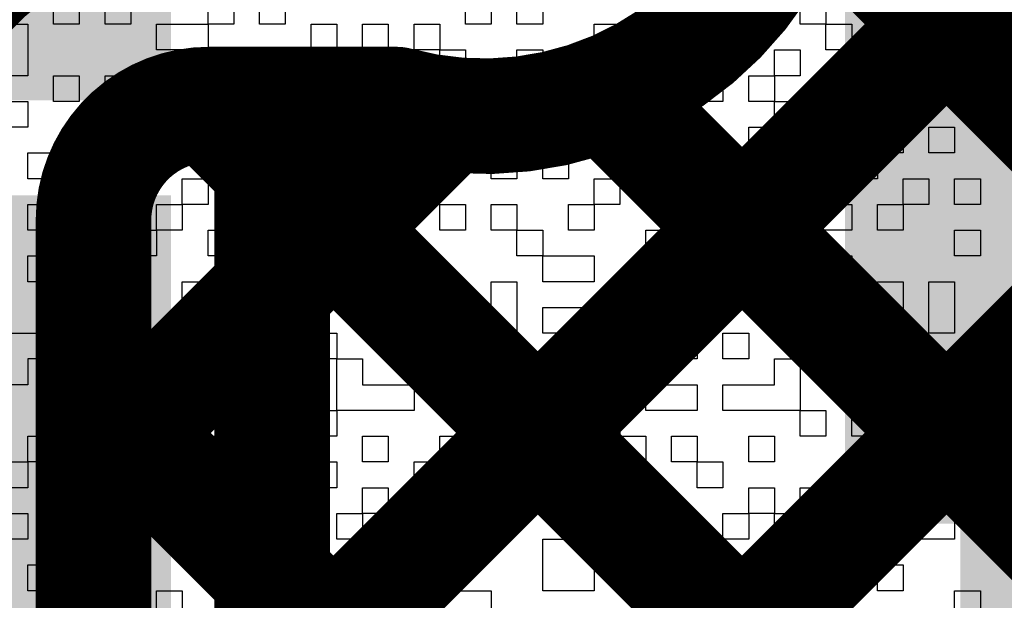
# Model space of a CAD drawing. Header units: millimetres. Extents: x 3.06 to 5.82, y 1.29 to 3.84.
# Tile 224 of 244: x 4.9139 to 4.982, y 2.9017 to 2.9419. Entities that reach past the tile are written whole.
import ezdxf

# ---------------------------------------------------------------- set-up
doc = ezdxf.new("R2010")
doc.units = ezdxf.units.MM
doc.header["$MEASUREMENT"] = 0
for name, color, linetype in [('BottomLayer', 5, 'Continuous'), ('BottomOverlay', 54, 'Continuous'), ('TopLayer', 1, 'Continuous'), ('TopPaste', 8, 'Continuous'), ('TopSolder', 216, 'Continuous')]:
    doc.layers.add(name, color=color, linetype=linetype)

# ---------------------------------------------------------------- blocks, each defined once
blk = doc.blocks.new('ESP32_WROOM_32__16MB__68')
at = {"layer": 'TopLayer'}
for points in [[(-0.374016, -0.223031), (-0.295276, -0.223031), (-0.374016, -0.187598), (-0.295276, -0.187598)], [(-0.374016, -0.273031), (-0.295276, -0.273031), (-0.374016, -0.237598), (-0.295276, -0.237598)]]:
    blk.add_solid(points, dxfattribs=at)
at = {"layer": 'TopPaste'}
for points in [[(-0.374016, -0.223031), (-0.295276, -0.223031), (-0.374016, -0.187598), (-0.295276, -0.187598)], [(-0.374016, -0.273031), (-0.295276, -0.273031), (-0.374016, -0.237598), (-0.295276, -0.237598)]]:
    blk.add_solid(points, dxfattribs=at)
at = {"layer": 'TopSolder'}
for points in [[(-0.378016, -0.227031), (-0.291276, -0.227031), (-0.378016, -0.183598), (-0.291276, -0.183598)], [(-0.378016, -0.277031), (-0.291276, -0.277031), (-0.378016, -0.233598), (-0.291276, -0.233598)]]:
    blk.add_solid(points, dxfattribs=at)

msp = doc.modelspace()

# ---------------------------------------------------------------- linework, layer by layer
at = {"layer": 'BottomLayer', "const_width": 0.008}
for points in [[(4.919, 2.882532), (5.022, 2.985532)], [(4.916766, 2.852014), (5.022, 2.957248)], [(4.967918, 2.951679), (5.022, 2.897597)], [(4.954486, 2.936826), (5.043312, 2.848)], [(4.927, 2.936), (4.939972, 2.936)], [(4.927028, 2.936), (5.015028, 2.848)], [(4.919, 2.910817), (4.943509, 2.935325)], [(4.919, 2.872479), (4.919, 2.928)], [(4.919, 2.915744), (4.986744, 2.848)]]:
    msp.add_lwpolyline(points, dxfattribs=at)
at = {"layer": 'BottomLayer'}
for points, const_width in [([(4.897, 2.928, -0.414214), (4.927, 2.958)], 0.022), ([(4.968811, 2.958, -0.494904), (4.939972, 2.936)], 0.008), ([(4.919, 2.928, -0.414214), (4.927, 2.936)], 0.008)]:
    msp.add_lwpolyline(points, format="xyb", dxfattribs=dict(at, const_width=const_width))
at = {"layer": 'BottomLayer', "const_width": 0.004}
for points in [[(4.952486, 2.936826, 1), (4.956486, 2.936826, 1)], [(4.925, 2.936, 1), (4.929, 2.936, 1)], [(4.925, 2.936, 1), (4.929, 2.936, 1)], [(4.925028, 2.936, 1), (4.929028, 2.936, 1)], [(4.937972, 2.936, 1), (4.941972, 2.936, 1)], [(4.937972, 2.936, 1), (4.941972, 2.936, 1)], [(4.941509, 2.935325, 1), (4.945509, 2.935325, 1)], [(4.917, 2.928, 1), (4.921, 2.928, 1)], [(4.917, 2.928, 1), (4.921, 2.928, 1)], [(4.917, 2.915744, 1), (4.921, 2.915744, 1)], [(4.917, 2.910817, 1), (4.921, 2.910817, 1)]]:
    msp.add_lwpolyline(points, format="xyb", close=True, dxfattribs=at)
at = {"layer": 'BottomOverlay'}
for p, q in [((4.916238, 2.941559), (4.916238, 2.943341)), ((4.91802, 2.943341), (4.91802, 2.941559)), ((4.919802, 2.941559), (4.919802, 2.943341)), ((4.921584, 2.943341), (4.921584, 2.941559)), ((4.926929, 2.941559), (4.926929, 2.943341)), ((4.928711, 2.943341), (4.928711, 2.941559)), ((4.930492, 2.941559), (4.930492, 2.943341)), ((4.932274, 2.943341), (4.932274, 2.941559)), ((4.944746, 2.941559), (4.944746, 2.943341)), ((4.946528, 2.943341), (4.946528, 2.941559)), ((4.948309, 2.941559), (4.948309, 2.943341)), ((4.950091, 2.943341), (4.950091, 2.941559)), ((4.967909, 2.941559), (4.967909, 2.943341)), ((4.96969, 2.943341), (4.96969, 2.941559)), ((4.975035, 2.941559), (4.975035, 2.943341)), ((4.976817, 2.943341), (4.976817, 2.941559)), ((4.912675, 2.941559), (4.914457, 2.941559)), ((4.914457, 2.941559), (4.914457, 2.939777)), ((4.91802, 2.941559), (4.916238, 2.941559)), ((4.921584, 2.941559), (4.919802, 2.941559)), ((4.923365, 2.939777), (4.923365, 2.941559)), ((4.923365, 2.941559), (4.926929, 2.941559)), ((4.928711, 2.941559), (4.926929, 2.941559)), ((4.926929, 2.941559), (4.926929, 2.939777)), ((4.932274, 2.941559), (4.930492, 2.941559)), ((4.934056, 2.939777), (4.934056, 2.941559)), ((4.934056, 2.941559), (4.935837, 2.941559)), ((4.935837, 2.941559), (4.935837, 2.939777)), ((4.937619, 2.939777), (4.937619, 2.941559)), ((4.937619, 2.941559), (4.939401, 2.941559)), ((4.939401, 2.941559), (4.939401, 2.939777)), ((4.941183, 2.939777), (4.941183, 2.941559)), ((4.941183, 2.941559), (4.942964, 2.941559)), ((4.942964, 2.941559), (4.942964, 2.939777)), ((4.946528, 2.941559), (4.944746, 2.941559)), ((4.950091, 2.941559), (4.948309, 2.941559)), ((4.953655, 2.939777), (4.953655, 2.941559)), ((4.953655, 2.941559), (4.955437, 2.941559)), ((4.955437, 2.941559), (4.955437, 2.939777)), ((4.957218, 2.939777), (4.957218, 2.941559)), ((4.957218, 2.941559), (4.960782, 2.941559)), ((4.960782, 2.941559), (4.960782, 2.939777)), ((4.962563, 2.939777), (4.962563, 2.941559)), ((4.962563, 2.941559), (4.964345, 2.941559)), ((4.964345, 2.941559), (4.964345, 2.939777)), ((4.96969, 2.941559), (4.967909, 2.941559)), ((4.96969, 2.939777), (4.96969, 2.941559)), ((4.96969, 2.941559), (4.971472, 2.941559)), ((4.971472, 2.941559), (4.971472, 2.939777)), ((4.976817, 2.941559), (4.975035, 2.941559)), ((4.978599, 2.939777), (4.978599, 2.941559)), ((4.978599, 2.941559), (4.980381, 2.941559)), ((4.980381, 2.941559), (4.980381, 2.939777)), ((4.914457, 2.939777), (4.914457, 2.937995)), ((4.926929, 2.939777), (4.923365, 2.939777)), ((4.928711, 2.937995), (4.928711, 2.939777)), ((4.928711, 2.939777), (4.930492, 2.939777)), ((4.930492, 2.939777), (4.930492, 2.937995)), ((4.935837, 2.939777), (4.934056, 2.939777)), ((4.939401, 2.939777), (4.937619, 2.939777)), ((4.939401, 2.937995), (4.939401, 2.939777)), ((4.939401, 2.939777), (4.941183, 2.939777)), ((4.942964, 2.939777), (4.941183, 2.939777)), ((4.941183, 2.939777), (4.941183, 2.937995)), ((4.942964, 2.937995), (4.942964, 2.939777)), ((4.942964, 2.939777), (4.944746, 2.939777)), ((4.944746, 2.939777), (4.944746, 2.937995)), ((4.948309, 2.937995), (4.948309, 2.939777)), ((4.948309, 2.939777), (4.950091, 2.939777)), ((4.950091, 2.939777), (4.950091, 2.937995)), ((4.955437, 2.939777), (4.953655, 2.939777)), ((4.960782, 2.939777), (4.957218, 2.939777)), ((4.964345, 2.939777), (4.962563, 2.939777)), ((4.966127, 2.937995), (4.966127, 2.939777)), ((4.966127, 2.939777), (4.967909, 2.939777)), ((4.967909, 2.939777), (4.967909, 2.937995)), ((4.971472, 2.939777), (4.96969, 2.939777)), ((4.971472, 2.937995), (4.971472, 2.939777)), ((4.971472, 2.939777), (4.973254, 2.939777)), ((4.973254, 2.939777), (4.973254, 2.937995)), ((4.975035, 2.937995), (4.975035, 2.939777)), ((4.975035, 2.939777), (4.976817, 2.939777)), ((4.976817, 2.939777), (4.976817, 2.937995)), ((4.980381, 2.939777), (4.978599, 2.939777)), ((4.980381, 2.937995), (4.980381, 2.939777)), ((4.980381, 2.939777), (4.982162, 2.939777)), ((4.914457, 2.937995), (4.912675, 2.937995)), ((4.916238, 2.936214), (4.916238, 2.937995)), ((4.916238, 2.937995), (4.91802, 2.937995)), ((4.91802, 2.937995), (4.91802, 2.936214)), ((4.919802, 2.936214), (4.919802, 2.937995)), ((4.919802, 2.937995), (4.921584, 2.937995)), ((4.921584, 2.937995), (4.921584, 2.936214)), ((4.923365, 2.936214), (4.923365, 2.937995)), ((4.923365, 2.937995), (4.925147, 2.937995)), ((4.925147, 2.937995), (4.925147, 2.936214)), ((4.930492, 2.937995), (4.928711, 2.937995)), ((4.932274, 2.936214), (4.932274, 2.937995)), ((4.932274, 2.937995), (4.934056, 2.937995)), ((4.934056, 2.937995), (4.934056, 2.936214)), ((4.935837, 2.936214), (4.935837, 2.937995)), ((4.935837, 2.937995), (4.937619, 2.937995)), ((4.937619, 2.937995), (4.937619, 2.936214)), ((4.941183, 2.937995), (4.939401, 2.937995)), ((4.944746, 2.937995), (4.942964, 2.937995)), ((4.944746, 2.936214), (4.944746, 2.937995)), ((4.944746, 2.937995), (4.946528, 2.937995)), ((4.946528, 2.937995), (4.946528, 2.936214)), ((4.950091, 2.937995), (4.948309, 2.937995)), ((4.951873, 2.936214), (4.951873, 2.937995)), ((4.951873, 2.937995), (4.953655, 2.937995)), ((4.953655, 2.937995), (4.953655, 2.936214)), ((4.955437, 2.936214), (4.955437, 2.937995)), ((4.955437, 2.937995), (4.957218, 2.937995)), ((4.957218, 2.937995), (4.957218, 2.936214)), ((4.959, 2.936214), (4.959, 2.937995)), ((4.959, 2.937995), (4.962563, 2.937995)), ((4.962563, 2.937995), (4.962563, 2.936214)), ((4.964345, 2.936214), (4.964345, 2.937995)), ((4.964345, 2.937995), (4.966127, 2.937995)), ((4.967909, 2.937995), (4.966127, 2.937995)), ((4.966127, 2.937995), (4.966127, 2.936214)), ((4.971472, 2.936214), (4.971472, 2.937995)), ((4.973254, 2.937995), (4.973254, 2.936214)), ((4.976817, 2.937995), (4.975035, 2.937995)), ((4.976817, 2.936214), (4.976817, 2.937995)), ((4.976817, 2.937995), (4.978599, 2.937995)), ((4.978599, 2.937995), (4.978599, 2.936214)), ((4.982162, 2.937995), (4.980381, 2.937995)), ((4.912675, 2.936214), (4.914457, 2.936214)), ((4.914457, 2.936214), (4.914457, 2.934432)), ((4.91802, 2.936214), (4.916238, 2.936214)), ((4.921584, 2.936214), (4.919802, 2.936214)), ((4.921584, 2.934432), (4.921584, 2.936214)), ((4.921584, 2.936214), (4.923365, 2.936214)), ((4.925147, 2.936214), (4.923365, 2.936214)), ((4.923365, 2.936214), (4.923365, 2.934432)), ((4.925147, 2.934432), (4.925147, 2.936214)), ((4.925147, 2.936214), (4.926929, 2.936214)), ((4.926929, 2.936214), (4.926929, 2.934432)), ((4.928711, 2.934432), (4.928711, 2.936214)), ((4.928711, 2.936214), (4.932274, 2.936214)), ((4.934056, 2.936214), (4.932274, 2.936214)), ((4.932274, 2.936214), (4.932274, 2.934432)), ((4.937619, 2.936214), (4.935837, 2.936214)), ((4.939401, 2.934432), (4.939401, 2.936214)), ((4.939401, 2.936214), (4.941183, 2.936214)), ((4.941183, 2.936214), (4.941183, 2.934432)), ((4.946528, 2.936214), (4.944746, 2.936214)), ((4.946528, 2.934432), (4.946528, 2.936214)), ((4.946528, 2.936214), (4.948309, 2.936214)), ((4.948309, 2.936214), (4.948309, 2.934432)), ((4.953655, 2.936214), (4.951873, 2.936214)), ((4.957218, 2.936214), (4.955437, 2.936214)), ((4.957218, 2.934432), (4.957218, 2.936214)), ((4.957218, 2.936214), (4.959, 2.936214)), ((4.962563, 2.936214), (4.959, 2.936214)), ((4.959, 2.936214), (4.959, 2.934432)), ((4.966127, 2.936214), (4.964345, 2.936214)), ((4.966127, 2.934432), (4.966127, 2.936214)), ((4.966127, 2.936214), (4.967909, 2.936214)), ((4.967909, 2.936214), (4.967909, 2.934432)), ((4.96969, 2.934432), (4.96969, 2.936214)), ((4.96969, 2.936214), (4.971472, 2.936214)), ((4.973254, 2.936214), (4.971472, 2.936214)), ((4.971472, 2.936214), (4.971472, 2.934432)), ((4.978599, 2.936214), (4.976817, 2.936214)), ((4.980381, 2.934432), (4.980381, 2.936214)), ((4.980381, 2.936214), (4.982162, 2.936214)), ((4.914457, 2.934432), (4.912675, 2.934432)), ((4.91802, 2.93265), (4.91802, 2.934432)), ((4.91802, 2.934432), (4.919802, 2.934432)), ((4.919802, 2.934432), (4.919802, 2.93265)), ((4.923365, 2.934432), (4.921584, 2.934432)), ((4.926929, 2.934432), (4.925147, 2.934432)), ((4.932274, 2.934432), (4.928711, 2.934432)), ((4.935837, 2.93265), (4.935837, 2.934432)), ((4.935837, 2.934432), (4.937619, 2.934432)), ((4.937619, 2.934432), (4.937619, 2.93265)), ((4.939401, 2.93265), (4.939401, 2.934432)), ((4.941183, 2.934432), (4.941183, 2.93265)), ((4.942964, 2.93265), (4.942964, 2.934432)), ((4.942964, 2.934432), (4.944746, 2.934432)), ((4.944746, 2.934432), (4.944746, 2.93265)), ((4.948309, 2.934432), (4.946528, 2.934432)), ((4.950091, 2.93265), (4.950091, 2.934432)), ((4.950091, 2.934432), (4.951873, 2.934432)), ((4.951873, 2.934432), (4.951873, 2.93265)), ((4.953655, 2.93265), (4.953655, 2.934432)), ((4.953655, 2.934432), (4.955437, 2.934432)), ((4.955437, 2.934432), (4.955437, 2.93265)), ((4.959, 2.934432), (4.957218, 2.934432)), ((4.959, 2.93265), (4.959, 2.934432)), ((4.959, 2.934432), (4.960782, 2.934432)), ((4.960782, 2.934432), (4.960782, 2.93265)), ((4.964345, 2.93265), (4.964345, 2.934432)), ((4.964345, 2.934432), (4.966127, 2.934432)), ((4.967909, 2.934432), (4.966127, 2.934432)), ((4.966127, 2.934432), (4.966127, 2.93265)), ((4.971472, 2.934432), (4.96969, 2.934432)), ((4.973254, 2.93265), (4.973254, 2.934432)), ((4.973254, 2.934432), (4.975035, 2.934432)), ((4.975035, 2.934432), (4.975035, 2.93265)), ((4.976817, 2.93265), (4.976817, 2.934432)), ((4.976817, 2.934432), (4.978599, 2.934432)), ((4.978599, 2.934432), (4.978599, 2.93265)), ((4.982162, 2.934432), (4.980381, 2.934432)), ((4.914457, 2.930868), (4.914457, 2.93265)), ((4.914457, 2.93265), (4.916238, 2.93265)), ((4.916238, 2.93265), (4.916238, 2.930868)), ((4.91802, 2.930868), (4.91802, 2.93265)), ((4.919802, 2.93265), (4.919802, 2.930868)), ((4.921584, 2.930868), (4.921584, 2.93265)), ((4.921584, 2.93265), (4.923365, 2.93265)), ((4.923365, 2.93265), (4.923365, 2.930868)), ((4.928711, 2.930868), (4.928711, 2.93265)), ((4.928711, 2.93265), (4.930492, 2.93265)), ((4.930492, 2.93265), (4.930492, 2.930868)), ((4.935837, 2.930868), (4.935837, 2.93265)), ((4.937619, 2.93265), (4.937619, 2.930868)), ((4.941183, 2.93265), (4.939401, 2.93265)), ((4.941183, 2.930868), (4.941183, 2.93265)), ((4.941183, 2.93265), (4.942964, 2.93265)), ((4.944746, 2.93265), (4.942964, 2.93265)), ((4.942964, 2.93265), (4.942964, 2.930868)), ((4.946528, 2.930868), (4.946528, 2.93265)), ((4.946528, 2.93265), (4.948309, 2.93265)), ((4.948309, 2.93265), (4.948309, 2.930868)), ((4.950091, 2.930868), (4.950091, 2.93265)), ((4.951873, 2.93265), (4.951873, 2.930868)), ((4.955437, 2.93265), (4.953655, 2.93265)), ((4.960782, 2.93265), (4.959, 2.93265)), ((4.962563, 2.930868), (4.962563, 2.93265)), ((4.962563, 2.93265), (4.964345, 2.93265)), ((4.966127, 2.93265), (4.964345, 2.93265)), ((4.964345, 2.93265), (4.964345, 2.930868)), ((4.967909, 2.930868), (4.967909, 2.93265)), ((4.967909, 2.93265), (4.96969, 2.93265)), ((4.96969, 2.93265), (4.96969, 2.930868)), ((4.971472, 2.930868), (4.971472, 2.93265)), ((4.971472, 2.93265), (4.973254, 2.93265)), ((4.975035, 2.93265), (4.973254, 2.93265)), ((4.973254, 2.93265), (4.973254, 2.930868)), ((4.978599, 2.93265), (4.976817, 2.93265)), ((4.916238, 2.930868), (4.914457, 2.930868)), ((4.91802, 2.929087), (4.91802, 2.930868)), ((4.919802, 2.930868), (4.919802, 2.929087)), ((4.923365, 2.930868), (4.921584, 2.930868)), ((4.925147, 2.929087), (4.925147, 2.930868)), ((4.925147, 2.930868), (4.926929, 2.930868)), ((4.926929, 2.930868), (4.926929, 2.929087)), ((4.930492, 2.930868), (4.928711, 2.930868)), ((4.932274, 2.929087), (4.932274, 2.930868)), ((4.932274, 2.930868), (4.934056, 2.930868)), ((4.934056, 2.930868), (4.934056, 2.929087)), ((4.937619, 2.930868), (4.935837, 2.930868)), ((4.939401, 2.929087), (4.939401, 2.930868)), ((4.939401, 2.930868), (4.941183, 2.930868)), ((4.942964, 2.930868), (4.941183, 2.930868)), ((4.941183, 2.930868), (4.941183, 2.929087)), ((4.948309, 2.930868), (4.946528, 2.930868)), ((4.951873, 2.930868), (4.950091, 2.930868)), ((4.953655, 2.929087), (4.953655, 2.930868)), ((4.953655, 2.930868), (4.955437, 2.930868)), ((4.955437, 2.930868), (4.955437, 2.929087)), ((4.957218, 2.929087), (4.957218, 2.930868)), ((4.957218, 2.930868), (4.959, 2.930868)), ((4.959, 2.930868), (4.959, 2.929087)), ((4.960782, 2.929087), (4.960782, 2.930868)), ((4.960782, 2.930868), (4.962563, 2.930868)), ((4.964345, 2.930868), (4.962563, 2.930868)), ((4.962563, 2.930868), (4.962563, 2.929087)), ((4.96969, 2.930868), (4.967909, 2.930868)), ((4.973254, 2.930868), (4.971472, 2.930868)), ((4.975035, 2.929087), (4.975035, 2.930868)), ((4.975035, 2.930868), (4.976817, 2.930868)), ((4.976817, 2.930868), (4.976817, 2.929087)), ((4.978599, 2.929087), (4.978599, 2.930868)), ((4.978599, 2.930868), (4.980381, 2.930868)), ((4.980381, 2.930868), (4.980381, 2.929087)), ((4.914457, 2.927305), (4.914457, 2.929087)), ((4.914457, 2.929087), (4.916238, 2.929087)), ((4.916238, 2.929087), (4.916238, 2.927305)), ((4.919802, 2.929087), (4.91802, 2.929087)), ((4.923365, 2.927305), (4.923365, 2.929087)), ((4.923365, 2.929087), (4.925147, 2.929087)), ((4.926929, 2.929087), (4.925147, 2.929087)), ((4.925147, 2.929087), (4.925147, 2.927305)), ((4.932274, 2.927305), (4.932274, 2.929087)), ((4.934056, 2.929087), (4.934056, 2.927305)), ((4.935837, 2.927305), (4.935837, 2.929087)), ((4.935837, 2.929087), (4.937619, 2.929087)), ((4.937619, 2.929087), (4.937619, 2.927305)), ((4.941183, 2.929087), (4.939401, 2.929087)), ((4.942964, 2.927305), (4.942964, 2.929087)), ((4.942964, 2.929087), (4.944746, 2.929087)), ((4.944746, 2.929087), (4.944746, 2.927305)), ((4.946528, 2.927305), (4.946528, 2.929087)), ((4.946528, 2.929087), (4.948309, 2.929087)), ((4.948309, 2.929087), (4.948309, 2.927305)), ((4.951873, 2.927305), (4.951873, 2.929087)), ((4.951873, 2.929087), (4.953655, 2.929087)), ((4.955437, 2.929087), (4.953655, 2.929087)), ((4.953655, 2.929087), (4.953655, 2.927305)), ((4.959, 2.929087), (4.957218, 2.929087)), ((4.962563, 2.929087), (4.960782, 2.929087)), ((4.964345, 2.927305), (4.964345, 2.929087)), ((4.964345, 2.929087), (4.966127, 2.929087)), ((4.966127, 2.929087), (4.966127, 2.927305)), ((4.967909, 2.927305), (4.967909, 2.929087)), ((4.967909, 2.929087), (4.971472, 2.929087)), ((4.971472, 2.929087), (4.971472, 2.927305)), ((4.973254, 2.927305), (4.973254, 2.929087)), ((4.973254, 2.929087), (4.975035, 2.929087)), ((4.976817, 2.929087), (4.975035, 2.929087)), ((4.975035, 2.929087), (4.975035, 2.927305)), ((4.980381, 2.929087), (4.978599, 2.929087)), ((4.916238, 2.927305), (4.914457, 2.927305)), ((4.91802, 2.925523), (4.91802, 2.927305)), ((4.91802, 2.927305), (4.919802, 2.927305)), ((4.919802, 2.927305), (4.919802, 2.925523)), ((4.921584, 2.925523), (4.921584, 2.927305)), ((4.921584, 2.927305), (4.923365, 2.927305)), ((4.925147, 2.927305), (4.923365, 2.927305)), ((4.923365, 2.927305), (4.923365, 2.925523)), ((4.926929, 2.925523), (4.926929, 2.927305)), ((4.926929, 2.927305), (4.928711, 2.927305)), ((4.928711, 2.927305), (4.928711, 2.925523)), ((4.934056, 2.927305), (4.932274, 2.927305)), ((4.937619, 2.927305), (4.935837, 2.927305)), ((4.939401, 2.925523), (4.939401, 2.927305)), ((4.939401, 2.927305), (4.941183, 2.927305)), ((4.941183, 2.927305), (4.941183, 2.925523)), ((4.944746, 2.927305), (4.942964, 2.927305)), ((4.948309, 2.927305), (4.946528, 2.927305)), ((4.948309, 2.925523), (4.948309, 2.927305)), ((4.948309, 2.927305), (4.950091, 2.927305)), ((4.950091, 2.927305), (4.950091, 2.925523)), ((4.953655, 2.927305), (4.951873, 2.927305)), ((4.957218, 2.925523), (4.957218, 2.927305)), ((4.957218, 2.927305), (4.960782, 2.927305)), ((4.960782, 2.927305), (4.960782, 2.925523)), ((4.966127, 2.927305), (4.964345, 2.927305)), ((4.971472, 2.927305), (4.967909, 2.927305)), ((4.975035, 2.927305), (4.973254, 2.927305)), ((4.978599, 2.925523), (4.978599, 2.927305)), ((4.978599, 2.927305), (4.980381, 2.927305)), ((4.980381, 2.927305), (4.980381, 2.925523)), ((4.914457, 2.923741), (4.914457, 2.925523)), ((4.914457, 2.925523), (4.916238, 2.925523)), ((4.916238, 2.925523), (4.916238, 2.923741)), ((4.919802, 2.925523), (4.91802, 2.925523)), ((4.919802, 2.923741), (4.919802, 2.925523)), ((4.919802, 2.925523), (4.921584, 2.925523)), ((4.923365, 2.925523), (4.921584, 2.925523)), ((4.921584, 2.925523), (4.921584, 2.923741)), ((4.928711, 2.925523), (4.926929, 2.925523)), ((4.932274, 2.923741), (4.932274, 2.925523)), ((4.932274, 2.925523), (4.934056, 2.925523)), ((4.934056, 2.925523), (4.934056, 2.923741)), ((4.935837, 2.923741), (4.935837, 2.925523)), ((4.935837, 2.925523), (4.937619, 2.925523)), ((4.937619, 2.925523), (4.937619, 2.923741)), ((4.941183, 2.925523), (4.939401, 2.925523)), ((4.941183, 2.923741), (4.941183, 2.925523)), ((4.941183, 2.925523), (4.942964, 2.925523)), ((4.942964, 2.925523), (4.942964, 2.923741)), ((4.950091, 2.925523), (4.948309, 2.925523)), ((4.950091, 2.923741), (4.950091, 2.925523)), ((4.950091, 2.925523), (4.953655, 2.925523)), ((4.953655, 2.925523), (4.953655, 2.923741)), ((4.960782, 2.925523), (4.957218, 2.925523)), ((4.960782, 2.923741), (4.960782, 2.925523)), ((4.960782, 2.925523), (4.962563, 2.925523)), ((4.962563, 2.925523), (4.962563, 2.923741)), ((4.966127, 2.923741), (4.966127, 2.925523)), ((4.966127, 2.925523), (4.967909, 2.925523)), ((4.967909, 2.925523), (4.967909, 2.923741)), ((4.96969, 2.923741), (4.96969, 2.925523)), ((4.96969, 2.925523), (4.971472, 2.925523)), ((4.971472, 2.925523), (4.971472, 2.923741)), ((4.980381, 2.925523), (4.978599, 2.925523)), ((4.916238, 2.923741), (4.914457, 2.923741)), ((4.916238, 2.92196), (4.916238, 2.923741)), ((4.916238, 2.923741), (4.91802, 2.923741)), ((4.91802, 2.923741), (4.91802, 2.92196)), ((4.921584, 2.923741), (4.919802, 2.923741)), ((4.925147, 2.92196), (4.925147, 2.923741)), ((4.925147, 2.923741), (4.926929, 2.923741)), ((4.926929, 2.923741), (4.926929, 2.92196)), ((4.928711, 2.92196), (4.928711, 2.923741)), ((4.928711, 2.923741), (4.930492, 2.923741)), ((4.930492, 2.923741), (4.930492, 2.92196)), ((4.934056, 2.923741), (4.932274, 2.923741)), ((4.937619, 2.923741), (4.935837, 2.923741)), ((4.939401, 2.92196), (4.939401, 2.923741)), ((4.939401, 2.923741), (4.941183, 2.923741)), ((4.942964, 2.923741), (4.941183, 2.923741)), ((4.941183, 2.923741), (4.941183, 2.92196)), ((4.946528, 2.92196), (4.946528, 2.923741)), ((4.946528, 2.923741), (4.948309, 2.923741)), ((4.948309, 2.923741), (4.948309, 2.92196)), ((4.953655, 2.923741), (4.950091, 2.923741)), ((4.955437, 2.92196), (4.955437, 2.923741)), ((4.955437, 2.923741), (4.957218, 2.923741)), ((4.957218, 2.923741), (4.957218, 2.92196)), ((4.962563, 2.923741), (4.960782, 2.923741)), ((4.962563, 2.92196), (4.962563, 2.923741)), ((4.962563, 2.923741), (4.964345, 2.923741)), ((4.964345, 2.923741), (4.964345, 2.92196)), ((4.967909, 2.923741), (4.966127, 2.923741)), ((4.971472, 2.923741), (4.96969, 2.923741)), ((4.973254, 2.92196), (4.973254, 2.923741)), ((4.973254, 2.923741), (4.975035, 2.923741)), ((4.975035, 2.923741), (4.975035, 2.92196)), ((4.976817, 2.92196), (4.976817, 2.923741)), ((4.976817, 2.923741), (4.978599, 2.923741)), ((4.978599, 2.923741), (4.978599, 2.92196)), ((4.91802, 2.92196), (4.916238, 2.92196)), ((4.925147, 2.920178), (4.925147, 2.92196)), ((4.926929, 2.92196), (4.926929, 2.920178)), ((4.928711, 2.920178), (4.928711, 2.92196)), ((4.930492, 2.92196), (4.930492, 2.920178)), ((4.932274, 2.920178), (4.932274, 2.92196)), ((4.932274, 2.92196), (4.934056, 2.92196)), ((4.934056, 2.92196), (4.934056, 2.920178)), ((4.941183, 2.92196), (4.939401, 2.92196)), ((4.946528, 2.920178), (4.946528, 2.92196)), ((4.948309, 2.92196), (4.948309, 2.920178)), ((4.950091, 2.920178), (4.950091, 2.92196)), ((4.950091, 2.92196), (4.953655, 2.92196)), ((4.953655, 2.92196), (4.953655, 2.920178)), ((4.955437, 2.920178), (4.955437, 2.92196)), ((4.957218, 2.92196), (4.957218, 2.920178)), ((4.964345, 2.92196), (4.962563, 2.92196)), ((4.96969, 2.920178), (4.96969, 2.92196)), ((4.96969, 2.92196), (4.971472, 2.92196)), ((4.971472, 2.92196), (4.971472, 2.920178)), ((4.973254, 2.920178), (4.973254, 2.92196)), ((4.975035, 2.92196), (4.975035, 2.920178)), ((4.976817, 2.920178), (4.976817, 2.92196)), ((4.978599, 2.92196), (4.978599, 2.920178)), ((4.912675, 2.920178), (4.916238, 2.920178)), ((4.916238, 2.920178), (4.916238, 2.918396)), ((4.91802, 2.918396), (4.91802, 2.920178)), ((4.91802, 2.920178), (4.919802, 2.920178)), ((4.919802, 2.920178), (4.919802, 2.918396)), ((4.921584, 2.918396), (4.921584, 2.920178)), ((4.921584, 2.920178), (4.923365, 2.920178)), ((4.923365, 2.920178), (4.923365, 2.918396)), ((4.926929, 2.920178), (4.925147, 2.920178)), ((4.930492, 2.920178), (4.928711, 2.920178)), ((4.934056, 2.920178), (4.932274, 2.920178)), ((4.934056, 2.918396), (4.934056, 2.920178)), ((4.934056, 2.920178), (4.935837, 2.920178)), ((4.935837, 2.920178), (4.935837, 2.918396)), ((4.939401, 2.918396), (4.939401, 2.920178)), ((4.939401, 2.920178), (4.941183, 2.920178)), ((4.941183, 2.920178), (4.941183, 2.918396)), ((4.942964, 2.918396), (4.942964, 2.920178)), ((4.942964, 2.920178), (4.944746, 2.920178)), ((4.944746, 2.920178), (4.944746, 2.918396)), ((4.948309, 2.920178), (4.946528, 2.920178)), ((4.953655, 2.920178), (4.950091, 2.920178)), ((4.957218, 2.920178), (4.955437, 2.920178)), ((4.959, 2.918396), (4.959, 2.920178)), ((4.959, 2.920178), (4.960782, 2.920178)), ((4.960782, 2.920178), (4.960782, 2.918396)), ((4.962563, 2.918396), (4.962563, 2.920178)), ((4.962563, 2.920178), (4.964345, 2.920178)), ((4.964345, 2.920178), (4.964345, 2.918396)), ((4.967909, 2.918396), (4.967909, 2.920178)), ((4.967909, 2.920178), (4.96969, 2.920178)), ((4.971472, 2.920178), (4.96969, 2.920178)), ((4.96969, 2.920178), (4.96969, 2.918396)), ((4.975035, 2.920178), (4.973254, 2.920178)), ((4.978599, 2.920178), (4.976817, 2.920178)), ((4.980381, 2.918396), (4.980381, 2.920178)), ((4.980381, 2.920178), (4.982162, 2.920178)), ((4.916238, 2.918396), (4.914457, 2.918396)), ((4.914457, 2.918396), (4.914457, 2.916615)), ((4.91802, 2.916615), (4.91802, 2.918396)), ((4.919802, 2.918396), (4.919802, 2.916615)), ((4.921584, 2.916615), (4.921584, 2.918396)), ((4.923365, 2.918396), (4.923365, 2.916615)), ((4.925147, 2.916615), (4.925147, 2.918396)), ((4.925147, 2.918396), (4.926929, 2.918396)), ((4.926929, 2.918396), (4.926929, 2.916615)), ((4.930492, 2.916615), (4.930492, 2.918396)), ((4.930492, 2.918396), (4.932274, 2.918396)), ((4.932274, 2.918396), (4.932274, 2.916615)), ((4.935837, 2.918396), (4.934056, 2.918396)), ((4.935837, 2.916615), (4.935837, 2.918396)), ((4.935837, 2.918396), (4.937619, 2.918396)), ((4.937619, 2.918396), (4.937619, 2.916615)), ((4.941183, 2.918396), (4.939401, 2.918396)), ((4.944746, 2.918396), (4.942964, 2.918396)), ((4.950091, 2.916615), (4.950091, 2.918396)), ((4.950091, 2.918396), (4.953655, 2.918396)), ((4.953655, 2.918396), (4.953655, 2.916615)), ((4.960782, 2.918396), (4.959, 2.918396)), ((4.964345, 2.918396), (4.962563, 2.918396)), ((4.966127, 2.916615), (4.966127, 2.918396)), ((4.966127, 2.918396), (4.967909, 2.918396)), ((4.96969, 2.918396), (4.967909, 2.918396)), ((4.967909, 2.918396), (4.967909, 2.916615)), ((4.971472, 2.916615), (4.971472, 2.918396)), ((4.971472, 2.918396), (4.973254, 2.918396)), ((4.973254, 2.918396), (4.973254, 2.916615)), ((4.976817, 2.916615), (4.976817, 2.918396)), ((4.976817, 2.918396), (4.978599, 2.918396)), ((4.978599, 2.918396), (4.978599, 2.916615)), ((4.980381, 2.916615), (4.980381, 2.918396)), ((4.914457, 2.916615), (4.912675, 2.916615)), ((4.919802, 2.916615), (4.91802, 2.916615)), ((4.923365, 2.916615), (4.921584, 2.916615)), ((4.926929, 2.916615), (4.925147, 2.916615)), ((4.928711, 2.914833), (4.928711, 2.916615)), ((4.928711, 2.916615), (4.930492, 2.916615)), ((4.932274, 2.916615), (4.930492, 2.916615)), ((4.930492, 2.916615), (4.930492, 2.914833)), ((4.935837, 2.914833), (4.935837, 2.916615)), ((4.937619, 2.916615), (4.941183, 2.916615)), ((4.941183, 2.916615), (4.941183, 2.914833)), ((4.942964, 2.914833), (4.942964, 2.916615)), ((4.942964, 2.916615), (4.946528, 2.916615)), ((4.946528, 2.916615), (4.946528, 2.914833)), ((4.953655, 2.916615), (4.950091, 2.916615)), ((4.957218, 2.914833), (4.957218, 2.916615)), ((4.957218, 2.916615), (4.960782, 2.916615)), ((4.960782, 2.916615), (4.960782, 2.914833)), ((4.962563, 2.914833), (4.962563, 2.916615)), ((4.962563, 2.916615), (4.966127, 2.916615)), ((4.967909, 2.916615), (4.967909, 2.914833)), ((4.973254, 2.916615), (4.971472, 2.916615)), ((4.973254, 2.914833), (4.973254, 2.916615)), ((4.973254, 2.916615), (4.975035, 2.916615)), ((4.975035, 2.916615), (4.975035, 2.914833)), ((4.978599, 2.916615), (4.976817, 2.916615)), ((4.982162, 2.916615), (4.980381, 2.916615)), ((4.91802, 2.913051), (4.91802, 2.914833)), ((4.91802, 2.914833), (4.919802, 2.914833)), ((4.919802, 2.914833), (4.919802, 2.913051)), ((4.930492, 2.914833), (4.928711, 2.914833)), ((4.930492, 2.913051), (4.930492, 2.914833)), ((4.930492, 2.914833), (4.932274, 2.914833)), ((4.932274, 2.914833), (4.932274, 2.913051)), ((4.934056, 2.913051), (4.934056, 2.914833)), ((4.934056, 2.914833), (4.935837, 2.914833)), ((4.941183, 2.914833), (4.935837, 2.914833)), ((4.935837, 2.914833), (4.935837, 2.913051)), ((4.946528, 2.914833), (4.942964, 2.914833)), ((4.948309, 2.913051), (4.948309, 2.914833)), ((4.948309, 2.914833), (4.950091, 2.914833)), ((4.950091, 2.914833), (4.950091, 2.913051)), ((4.953655, 2.913051), (4.953655, 2.914833)), ((4.953655, 2.914833), (4.955437, 2.914833)), ((4.955437, 2.914833), (4.955437, 2.913051)), ((4.960782, 2.914833), (4.957218, 2.914833)), ((4.967909, 2.914833), (4.962563, 2.914833)), ((4.967909, 2.913051), (4.967909, 2.914833)), ((4.967909, 2.914833), (4.96969, 2.914833)), ((4.96969, 2.914833), (4.96969, 2.913051)), ((4.971472, 2.913051), (4.971472, 2.914833)), ((4.971472, 2.914833), (4.973254, 2.914833)), ((4.975035, 2.914833), (4.973254, 2.914833)), ((4.973254, 2.914833), (4.973254, 2.913051)), ((4.914457, 2.911269), (4.914457, 2.913051)), ((4.914457, 2.913051), (4.916238, 2.913051)), ((4.916238, 2.913051), (4.916238, 2.911269)), ((4.919802, 2.913051), (4.91802, 2.913051)), ((4.919802, 2.911269), (4.919802, 2.913051)), ((4.919802, 2.913051), (4.921584, 2.913051)), ((4.921584, 2.913051), (4.921584, 2.911269)), ((4.923365, 2.911269), (4.923365, 2.913051)), ((4.923365, 2.913051), (4.925147, 2.913051)), ((4.925147, 2.913051), (4.925147, 2.911269)), ((4.926929, 2.911269), (4.926929, 2.913051)), ((4.926929, 2.913051), (4.928711, 2.913051)), ((4.928711, 2.913051), (4.928711, 2.911269)), ((4.932274, 2.913051), (4.930492, 2.913051)), ((4.935837, 2.913051), (4.934056, 2.913051)), ((4.937619, 2.911269), (4.937619, 2.913051)), ((4.937619, 2.913051), (4.939401, 2.913051)), ((4.939401, 2.913051), (4.939401, 2.911269)), ((4.942964, 2.911269), (4.942964, 2.913051)), ((4.942964, 2.913051), (4.944746, 2.913051)), ((4.944746, 2.913051), (4.944746, 2.911269)), ((4.946528, 2.911269), (4.946528, 2.913051)), ((4.946528, 2.913051), (4.948309, 2.913051)), ((4.950091, 2.913051), (4.948309, 2.913051)), ((4.948309, 2.913051), (4.948309, 2.911269)), ((4.955437, 2.913051), (4.953655, 2.913051)), ((4.955437, 2.911269), (4.955437, 2.913051)), ((4.955437, 2.913051), (4.957218, 2.913051)), ((4.957218, 2.913051), (4.957218, 2.911269)), ((4.959, 2.911269), (4.959, 2.913051)), ((4.959, 2.913051), (4.960782, 2.913051)), ((4.960782, 2.913051), (4.960782, 2.911269)), ((4.964345, 2.911269), (4.964345, 2.913051)), ((4.964345, 2.913051), (4.966127, 2.913051)), ((4.966127, 2.913051), (4.966127, 2.911269)), ((4.96969, 2.913051), (4.967909, 2.913051)), ((4.973254, 2.913051), (4.971472, 2.913051)), ((4.975035, 2.911269), (4.975035, 2.913051)), ((4.975035, 2.913051), (4.976817, 2.913051)), ((4.976817, 2.913051), (4.976817, 2.911269)), ((4.978599, 2.911269), (4.978599, 2.913051)), ((4.978599, 2.913051), (4.980381, 2.913051)), ((4.980381, 2.913051), (4.980381, 2.911269)), ((4.912675, 2.911269), (4.914457, 2.911269)), ((4.916238, 2.911269), (4.914457, 2.911269)), ((4.914457, 2.911269), (4.914457, 2.909488)), ((4.916238, 2.909488), (4.916238, 2.911269)), ((4.916238, 2.911269), (4.91802, 2.911269)), ((4.91802, 2.911269), (4.91802, 2.909488)), ((4.921584, 2.911269), (4.919802, 2.911269)), ((4.925147, 2.911269), (4.923365, 2.911269)), ((4.925147, 2.909488), (4.925147, 2.911269)), ((4.925147, 2.911269), (4.926929, 2.911269)), ((4.928711, 2.911269), (4.928711, 2.909488)), ((4.930492, 2.909488), (4.930492, 2.911269)), ((4.930492, 2.911269), (4.932274, 2.911269)), ((4.932274, 2.911269), (4.932274, 2.909488)), ((4.934056, 2.909488), (4.934056, 2.911269)), ((4.934056, 2.911269), (4.935837, 2.911269)), ((4.935837, 2.911269), (4.935837, 2.909488)), ((4.939401, 2.911269), (4.937619, 2.911269)), ((4.941183, 2.909488), (4.941183, 2.911269)), ((4.941183, 2.911269), (4.942964, 2.911269)), ((4.944746, 2.911269), (4.942964, 2.911269)), ((4.942964, 2.911269), (4.942964, 2.909488)), ((4.948309, 2.911269), (4.946528, 2.911269)), ((4.957218, 2.911269), (4.955437, 2.911269)), ((4.960782, 2.911269), (4.959, 2.911269)), ((4.960782, 2.909488), (4.960782, 2.911269)), ((4.960782, 2.911269), (4.962563, 2.911269)), ((4.962563, 2.911269), (4.962563, 2.909488)), ((4.966127, 2.911269), (4.964345, 2.911269)), ((4.971472, 2.909488), (4.971472, 2.911269)), ((4.971472, 2.911269), (4.973254, 2.911269)), ((4.973254, 2.911269), (4.973254, 2.909488)), ((4.975035, 2.909488), (4.975035, 2.911269)), ((4.976817, 2.911269), (4.976817, 2.909488)), ((4.978599, 2.909488), (4.978599, 2.911269)), ((4.980381, 2.911269), (4.980381, 2.909488)), ((4.914457, 2.909488), (4.912675, 2.909488)), ((4.91802, 2.909488), (4.916238, 2.909488)), ((4.919802, 2.907706), (4.919802, 2.909488)), ((4.919802, 2.909488), (4.921584, 2.909488)), ((4.921584, 2.909488), (4.921584, 2.907706)), ((4.928711, 2.909488), (4.925147, 2.909488)), ((4.932274, 2.909488), (4.930492, 2.909488)), ((4.935837, 2.909488), (4.934056, 2.909488)), ((4.937619, 2.907706), (4.937619, 2.909488)), ((4.937619, 2.909488), (4.939401, 2.909488)), ((4.939401, 2.909488), (4.939401, 2.907706)), ((4.942964, 2.909488), (4.941183, 2.909488)), ((4.946528, 2.907706), (4.946528, 2.909488)), ((4.946528, 2.909488), (4.948309, 2.909488)), ((4.948309, 2.909488), (4.948309, 2.907706)), ((4.950091, 2.907706), (4.950091, 2.909488)), ((4.950091, 2.909488), (4.953655, 2.909488)), ((4.953655, 2.909488), (4.953655, 2.907706)), ((4.955437, 2.907706), (4.955437, 2.909488)), ((4.955437, 2.909488), (4.957218, 2.909488)), ((4.957218, 2.909488), (4.957218, 2.907706)), ((4.962563, 2.909488), (4.960782, 2.909488)), ((4.964345, 2.907706), (4.964345, 2.909488)), ((4.964345, 2.909488), (4.966127, 2.909488)), ((4.966127, 2.909488), (4.966127, 2.907706)), ((4.967909, 2.907706), (4.967909, 2.909488)), ((4.967909, 2.909488), (4.96969, 2.909488)), ((4.96969, 2.909488), (4.96969, 2.907706)), ((4.973254, 2.909488), (4.971472, 2.909488)), ((4.976817, 2.909488), (4.975035, 2.909488)), ((4.980381, 2.909488), (4.978599, 2.909488)), ((4.912675, 2.907706), (4.914457, 2.907706)), ((4.914457, 2.907706), (4.914457, 2.905924)), ((4.916238, 2.905924), (4.916238, 2.907706)), ((4.916238, 2.907706), (4.91802, 2.907706)), ((4.91802, 2.907706), (4.91802, 2.905924)), ((4.919802, 2.905924), (4.919802, 2.907706)), ((4.921584, 2.907706), (4.921584, 2.905924)), ((4.925147, 2.905924), (4.925147, 2.907706)), ((4.925147, 2.907706), (4.928711, 2.907706)), ((4.928711, 2.907706), (4.928711, 2.905924)), ((4.935837, 2.905924), (4.935837, 2.907706)), ((4.935837, 2.907706), (4.937619, 2.907706)), ((4.939401, 2.907706), (4.937619, 2.907706)), ((4.937619, 2.907706), (4.937619, 2.905924)), ((4.939401, 2.905924), (4.939401, 2.907706)), ((4.939401, 2.907706), (4.941183, 2.907706)), ((4.941183, 2.907706), (4.941183, 2.905924)), ((4.942964, 2.905924), (4.942964, 2.907706)), ((4.942964, 2.907706), (4.946528, 2.907706)), ((4.948309, 2.907706), (4.946528, 2.907706)), ((4.946528, 2.907706), (4.946528, 2.905924)), ((4.953655, 2.907706), (4.950091, 2.907706)), ((4.957218, 2.907706), (4.955437, 2.907706)), ((4.957218, 2.905924), (4.957218, 2.907706)), ((4.957218, 2.907706), (4.960782, 2.907706)), ((4.960782, 2.907706), (4.960782, 2.905924)), ((4.962563, 2.905924), (4.962563, 2.907706)), ((4.962563, 2.907706), (4.964345, 2.907706)), ((4.966127, 2.907706), (4.964345, 2.907706)), ((4.964345, 2.907706), (4.964345, 2.905924)), ((4.966127, 2.905924), (4.966127, 2.907706)), ((4.966127, 2.907706), (4.967909, 2.907706)), ((4.96969, 2.907706), (4.967909, 2.907706)), ((4.967909, 2.907706), (4.967909, 2.905924)), ((4.975035, 2.905924), (4.975035, 2.907706)), ((4.975035, 2.907706), (4.978599, 2.907706)), ((4.978599, 2.907706), (4.978599, 2.905924)), ((4.914457, 2.905924), (4.912675, 2.905924)), ((4.91802, 2.905924), (4.916238, 2.905924)), ((4.921584, 2.905924), (4.919802, 2.905924)), ((4.928711, 2.905924), (4.925147, 2.905924)), ((4.932274, 2.904142), (4.932274, 2.905924)), ((4.932274, 2.905924), (4.934056, 2.905924)), ((4.934056, 2.905924), (4.934056, 2.904142)), ((4.937619, 2.905924), (4.935837, 2.905924)), ((4.941183, 2.905924), (4.939401, 2.905924)), ((4.946528, 2.905924), (4.942964, 2.905924)), ((4.950091, 2.904142), (4.950091, 2.905924)), ((4.950091, 2.905924), (4.953655, 2.905924)), ((4.953655, 2.905924), (4.953655, 2.904142)), ((4.960782, 2.905924), (4.957218, 2.905924)), ((4.964345, 2.905924), (4.962563, 2.905924)), ((4.967909, 2.905924), (4.966127, 2.905924)), ((4.96969, 2.904142), (4.96969, 2.905924)), ((4.96969, 2.905924), (4.971472, 2.905924)), ((4.971472, 2.905924), (4.971472, 2.904142)), ((4.978599, 2.905924), (4.975035, 2.905924)), ((4.914457, 2.902361), (4.914457, 2.904142)), ((4.914457, 2.904142), (4.916238, 2.904142)), ((4.916238, 2.904142), (4.916238, 2.902361)), ((4.919802, 2.902361), (4.919802, 2.904142)), ((4.919802, 2.904142), (4.921584, 2.904142)), ((4.921584, 2.904142), (4.921584, 2.902361)), ((4.928711, 2.902361), (4.928711, 2.904142)), ((4.928711, 2.904142), (4.930492, 2.904142)), ((4.930492, 2.904142), (4.930492, 2.902361)), ((4.932274, 2.902361), (4.932274, 2.904142)), ((4.934056, 2.904142), (4.934056, 2.902361)), ((4.935837, 2.902361), (4.935837, 2.904142)), ((4.935837, 2.904142), (4.937619, 2.904142)), ((4.937619, 2.904142), (4.937619, 2.902361)), ((4.950091, 2.902361), (4.950091, 2.904142)), ((4.953655, 2.904142), (4.953655, 2.902361)), ((4.966127, 2.902361), (4.966127, 2.904142)), ((4.966127, 2.904142), (4.967909, 2.904142)), ((4.967909, 2.904142), (4.967909, 2.902361)), ((4.96969, 2.902361), (4.96969, 2.904142)), ((4.971472, 2.904142), (4.971472, 2.902361)), ((4.973254, 2.902361), (4.973254, 2.904142)), ((4.973254, 2.904142), (4.975035, 2.904142)), ((4.975035, 2.904142), (4.975035, 2.902361)), ((4.916238, 2.902361), (4.914457, 2.902361)), ((4.916238, 2.900579), (4.916238, 2.902361)), ((4.916238, 2.902361), (4.91802, 2.902361)), ((4.91802, 2.902361), (4.91802, 2.900579)), ((4.921584, 2.902361), (4.919802, 2.902361)), ((4.923365, 2.900579), (4.923365, 2.902361)), ((4.923365, 2.902361), (4.925147, 2.902361)), ((4.925147, 2.902361), (4.925147, 2.900579)), ((4.930492, 2.902361), (4.928711, 2.902361)), ((4.934056, 2.902361), (4.932274, 2.902361)), ((4.937619, 2.902361), (4.935837, 2.902361)), ((4.939401, 2.900579), (4.939401, 2.902361)), ((4.939401, 2.902361), (4.941183, 2.902361)), ((4.941183, 2.902361), (4.941183, 2.900579)), ((4.942964, 2.900579), (4.942964, 2.902361)), ((4.942964, 2.902361), (4.946528, 2.902361)), ((4.946528, 2.902361), (4.946528, 2.900579)), ((4.953655, 2.902361), (4.950091, 2.902361)), ((4.957218, 2.900579), (4.957218, 2.902361)), ((4.957218, 2.902361), (4.960782, 2.902361)), ((4.960782, 2.902361), (4.960782, 2.900579)), ((4.962563, 2.900579), (4.962563, 2.902361)), ((4.962563, 2.902361), (4.964345, 2.902361)), ((4.964345, 2.902361), (4.964345, 2.900579)), ((4.967909, 2.902361), (4.966127, 2.902361)), ((4.971472, 2.902361), (4.96969, 2.902361)), ((4.975035, 2.902361), (4.973254, 2.902361)), ((4.978599, 2.900579), (4.978599, 2.902361)), ((4.978599, 2.902361), (4.980381, 2.902361)), ((4.980381, 2.902361), (4.980381, 2.900579))]:
    msp.add_line(p, q, dxfattribs=at)
at = {"layer": 'TopLayer', "const_width": 0.008}
for points in [[(4.93137, 2.894902), (5.499921, 3.463453)], [(4.93137, 2.866618), (5.499921, 3.435169)], [(4.967918, 2.951679), (5.023989, 2.895607)], [(4.954486, 2.936826), (5.022, 2.869312)], [(4.93137, 2.936), (4.939972, 2.936)], [(4.93137, 2.929283), (4.93137, 2.936)], [(4.93137, 2.929283), (4.93137, 2.936)], [(4.93137, 2.923187), (4.943509, 2.935325)], [(4.93137, 2.931658), (5.017244, 2.845784)], [(4.93137, 2.886717), (4.93137, 2.929283)], [(4.93137, 2.903374), (5.017244, 2.8175)]]:
    msp.add_lwpolyline(points, dxfattribs=at)
msp.add_lwpolyline([(4.968811, 2.958, -0.494904), (4.939972, 2.936)], format="xyb", dxfattribs=at)
at = {"layer": 'TopLayer', "const_width": 0.004}
for points in [[(4.952486, 2.936826, 1), (4.956486, 2.936826, 1)], [(4.92937, 2.936, 1), (4.93337, 2.936, 1)], [(4.92937, 2.936, 1), (4.93337, 2.936, 1)], [(4.92937, 2.936, 1), (4.93337, 2.936, 1)], [(4.937972, 2.936, 1), (4.941972, 2.936, 1)], [(4.937972, 2.936, 1), (4.941972, 2.936, 1)], [(4.941509, 2.935325, 1), (4.945509, 2.935325, 1)], [(4.92937, 2.931658, 1), (4.93337, 2.931658, 1)], [(4.92937, 2.929283, 1), (4.93337, 2.929283, 1)], [(4.92937, 2.929283, 1), (4.93337, 2.929283, 1)], [(4.92937, 2.929283, 1), (4.93337, 2.929283, 1)], [(4.92937, 2.923187, 1), (4.93337, 2.923187, 1)], [(4.92937, 2.903374, 1), (4.93337, 2.903374, 1)]]:
    msp.add_lwpolyline(points, format="xyb", close=True, dxfattribs=at)
at = {"layer": 'TopLayer'}
for points in [[(4.971, 2.907), (5.376, 2.907), (4.971, 3.182), (5.376, 3.182)], [(4.979, 2.589), (5.008, 2.589), (4.979, 3.182), (5.008, 3.182)]]:
    msp.add_solid(points, dxfattribs=at)

# ---------------------------------------------------------------- block references
at = {"rotation": 360}
msp.add_blockref('ESP32_WROOM_32__16MB__68', (5.215646, 3.163315), dxfattribs=at)

doc.saveas('drawing.dxf')
